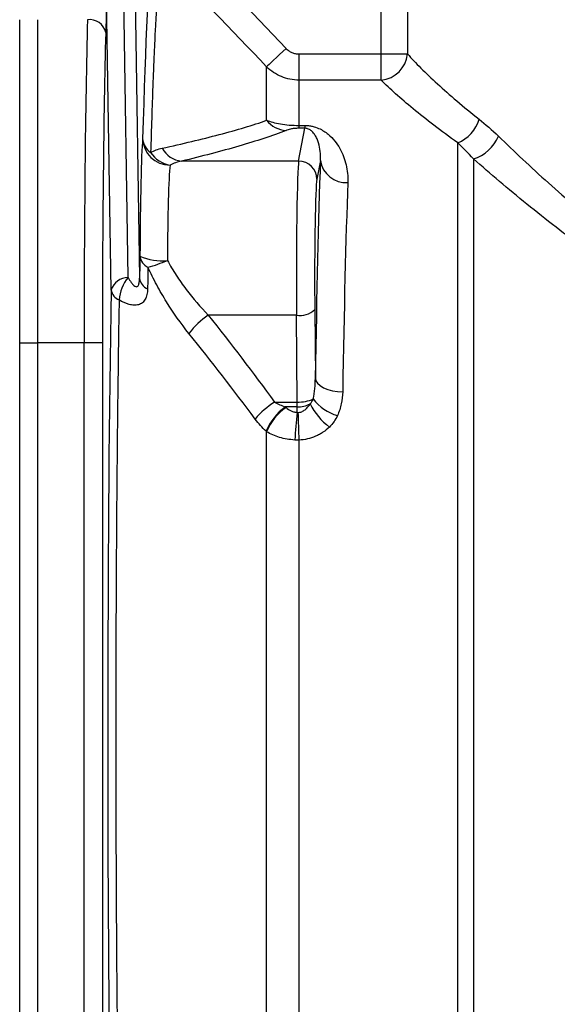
# Model space of a CAD drawing. Header units: millimetres. Extents: x 5 to 589, y 5 to 415.
# Tile 13 of 18: x 388 to 407, y 295 to 331. Entities that reach past the tile are written whole.
import ezdxf

# ---------------------------------------------------------------- set-up
doc = ezdxf.new("R2010")
doc.units = ezdxf.units.MM

msp = doc.modelspace()

# ---------------------------------------------------------------- linework, layer by layer
at = {"color": 7}
for p, q in [((401.919, 335.998), (401.919, 329.579)), ((400.962, 329.579), (400.962, 334.381)), ((391.969, 332.748), (392.14, 321.399)), ((391.722, 321.43), (391.555, 332.443)), ((390.94, 331.647), (390.906, 330.358)), ((391.101, 320.972), (390.94, 331.647)), ((387.766, 319.044), (387.766, 330.829)), ((388.433, 319.044), (388.433, 330.829)), ((397.957, 329.579), (397.957, 328.626)), ((397.957, 329.579), (400.962, 329.579)), ((400.962, 329.579), (401.919, 329.579)), ((400.962, 328.626), (400.962, 329.579)), ((396.778, 327.161), (396.778, 329.11)), ((397.957, 328.626), (397.957, 326.974)), ((400.962, 328.626), (397.957, 328.626)), ((397.945, 325.669), (398.169, 326.87)), ((397.957, 326.974), (398.169, 326.974)), ((397.957, 326.974), (397.957, 326.87)), ((398.169, 326.87), (397.957, 326.87)), ((398.169, 326.974), (398.169, 326.87)), ((403.749, 283.658), (403.749, 326.339)), ((397.945, 325.669), (393.672, 325.669)), ((398.74, 325.698), (398.612, 325.008)), ((404.327, 325.753), (404.327, 283.703)), ((397.867, 320.058), (394.649, 320.058)), ((397.894, 316.886), (397.867, 320.058)), ((398.534, 320.261), (398.555, 317.76)), ((387.766, 290.286), (387.766, 319.044)), ((387.766, 319.044), (388.433, 319.044)), ((388.433, 290.286), (388.433, 319.044)), ((390.117, 319.044), (388.433, 319.044)), ((390.117, 290.286), (390.117, 319.044)), ((390.783, 319.044), (390.117, 319.044)), ((390.783, 319.044), (390.783, 290.286)), ((397.067, 316.886), (397.894, 316.886)), ((397.464, 316.706), (397.485, 316.686)), ((397.894, 316.706), (397.464, 316.706)), ((397.894, 316.706), (397.894, 316.886)), ((397.897, 316.505), (397.894, 316.706)), ((396.778, 315.805), (396.756, 315.825)), ((396.778, 293.525), (396.778, 315.805)), ((397.957, 315.499), (397.957, 293.83))]:
    msp.add_line(p, q, dxfattribs=at)
at = {"color": 7, "flags": 128}
for points in [[(397.485, 329.784), (397.363, 329.667), (397.245, 329.554), (397.133, 329.448), (397.032, 329.351), (396.943, 329.267), (396.87, 329.197), (396.815, 329.144), (396.778, 329.11)], [(398.555, 317.76), (398.578, 317.664), (398.637, 317.571), (398.731, 317.486), (398.855, 317.41), (399.006, 317.348), (399.177, 317.301), (399.362, 317.271), (399.554, 317.26)]]:
    msp.add_lwpolyline(points, dxfattribs=at)
at = {"color": 7}
for centre, radius, start, end in [((390.312, 330.224), 0.609, 12.638, 96.8144), ((400.857, 329.688), 1.067, 275.6323, 354.1033), ((397.545, 327.765), 0.976, 218.2343, 266.4955), ((403.268, 327.562), 1.314, 291.4647, 344.0298), ((393.241, 326.518), 0.988, 181.7388, 270.6858), ((392.912, 326.533), 0.661, 183.9419, 236.2874), ((403.898, 327.138), 1.45, 287.2186, 337.3659), ((393.778, 326.59), 0.927, 208.7696, 263.4615), ((393.415, 326.56), 1.043, 213.5503, 261.062), ((397.946, 325.002), 0.666, 0.5158, 90.0249), ((399.667, 325.826), 0.935, 187.9112, 274.485), ((392.675, 322.275), 0.524, 187.4725, 244.3282), ((392.927, 323.876), 1.839, 245.1876, 277.1245), ((391.332, 326.107), 4.446, 284.5353, 294.2051), ((391.744, 320.751), 0.68, 91.8972, 161.0176), ((392.946, 320.466), 1.559, 141.7624, 174.7318), ((392.637, 321.472), 0.502, 188.3879, 246.0246), ((391.572, 321.052), 0.477, 189.6045, 248.094), ((396.432, 317.467), 3.145, 124.5425, 142.3583), ((398.008, 320.793), 0.748, 259.1902, 314.6861), ((398.756, 314.243), 3.137, 122.5874, 139.8177), ((398.635, 315.042), 2.036, 125.1387, 157.3541), ((398.657, 315.021), 2.036, 125.1326, 157.3417), ((397.945, 318.221), 1.336, 267.8107, 293.654), ((397.9, 317.683), 0.977, 269.6215, 298.285), ((400.512, 317.891), 2.4, 206.4189, 232.9713), ((399.814, 317.999), 1.668, 216.9078, 254.2426), ((413.367, 314.628), 15.583, 173.0837, 176.7843), ((449.724, 317.834), 51.82, 181.4723, 182.5823)]:
    msp.add_arc(centre, radius, start, end, dxfattribs=at)
for centre, major_axis, ratio, start_param, end_param in [((392.794, 304.665), (0, 30.043), 0.026195, 0.24237, 0.757753), ((390.536, 319.044), (0, 16.667), 0.025138, 0.785398, 1.570796), ((391.202, 319.044), (0, 16), 0.026186, 0.785398, 1.570796), ((392.293, 321.377), (0, 5.333), 0.026186, 0.290076, 1.414621), ((397.959, 321.377), (0, 4.333), 0.022157, 0.139626, 1.880152), ((399.148, 304.665), (0, 26.167), 0.026186, 0.637142, 1.046669), ((393.293, 321.377), (0, 4.333), 0.032229, 0.290076, 1.414621), ((398.625, 321.377), (0, 3.667), 0.026186, 0.139626, 1.880152), ((400.147, 304.665), (0, 25.167), 0.027226, 0.637142, 1.046669), ((392.794, 304.665), (0, 30.043), 0.026195, 0.947285, 0.980045), ((391.793, 304.665), (0, 31.044), 0.026195, 1.017735, 1.999333)]:
    msp.add_ellipse(centre, major_axis=major_axis, ratio=ratio, start_param=start_param, end_param=end_param, dxfattribs=at)
for points in [[(393.605, 333.83), (394.902, 332.485), (396.196, 331.137), (397.485, 329.784)], [(396.778, 329.11), (395.489, 330.46), (394.195, 331.805), (392.898, 333.148)], [(404.531, 327.2), (404.764, 327.016), (405, 326.81), (405.236, 326.58)], [(392.546, 325.983), (392.674, 326.058), (392.814, 326.11), (392.965, 326.143)], [(404.327, 325.753), (404.133, 325.968), (403.939, 326.163), (403.749, 326.339)], [(393.672, 325.669), (393.522, 325.639), (393.382, 325.594), (393.253, 325.53)], [(392.448, 321.803), (392.443, 321.543), (392.438, 321.279), (392.433, 321.013)], [(394.649, 320.058), (395.474, 319.014), (396.282, 317.958), (397.067, 316.886)], [(396.36, 316.267), (395.574, 317.321), (394.766, 318.36), (393.942, 319.388)], [(397.067, 316.886), (397.196, 316.815), (397.328, 316.757), (397.464, 316.706)], [(398.363, 316.823), (398.414, 316.875), (398.454, 316.933), (398.481, 316.997)], [(397.897, 316.505), (397.905, 316.503), (397.913, 316.502), (397.921, 316.503)], [(399.362, 316.393), (399.293, 316.239), (399.194, 316.099), (399.067, 315.975)], [(396.756, 315.825), (396.616, 315.956), (396.483, 316.101), (396.36, 316.267)], [(397.957, 315.499), (397.907, 315.499), (397.858, 315.5), (397.809, 315.502)]]:
    msp.add_open_spline(points, degree=3, dxfattribs=at)
for points, knots in [([(392.898, 333.148), (392.881, 332.997), (392.865, 332.825), (392.832, 332.443), (392.816, 332.234), (392.769, 331.55), (392.739, 331.021), (392.694, 330.119), (392.68, 329.8), (392.658, 329.294), (392.651, 329.12), (392.637, 328.765), (392.63, 328.584), (392.596, 327.656), (392.57, 326.851), (392.546, 325.983)], [0, 0, 0, 0, 0.125, 0.125, 0.25, 0.25, 0.5, 0.5, 0.625, 0.625, 0.6875, 0.6875, 0.75, 0.75, 1, 1, 1, 1]), ([(397.485, 329.784), (397.516, 329.751), (397.549, 329.723), (397.621, 329.672), (397.66, 329.65), (397.74, 329.615), (397.782, 329.602), (397.868, 329.583), (397.912, 329.579), (397.957, 329.579)], [0, 0, 0, 0, 0.25, 0.25, 0.5, 0.5, 0.75, 0.75, 1, 1, 1, 1]), ([(401.919, 329.579), (402.206, 329.256), (402.573, 328.889), (403.447, 328.089), (403.954, 327.656), (404.531, 327.2)], [0, 0, 0, 0, 0.5, 0.5, 1, 1, 1, 1]), ([(397.957, 328.626), (397.847, 328.626), (397.736, 328.637), (397.523, 328.68), (397.419, 328.711), (397.217, 328.794), (397.12, 328.846), (396.94, 328.965), (396.856, 329.033), (396.778, 329.11)], [0, 0, 0, 0, 0.25, 0.25, 0.5, 0.5, 0.75, 0.75, 1, 1, 1, 1]), ([(403.749, 326.339), (403.134, 326.777), (402.594, 327.193), (401.661, 327.963), (401.269, 328.316), (400.962, 328.626)], [0, 0, 0, 0, 0.5, 0.5, 1, 1, 1, 1]), ([(392.965, 326.143), (393.706, 326.305), (394.408, 326.471), (395.694, 326.809), (396.278, 326.982), (396.778, 327.161)], [0, 0, 0, 0, 0.5, 0.5, 1, 1, 1, 1]), ([(396.778, 327.161), (396.847, 327.135), (396.922, 327.111), (397.089, 327.066), (397.181, 327.046), (397.382, 327.012), (397.49, 326.998), (397.717, 326.979), (397.837, 326.974), (397.957, 326.974)], [0, 0, 0, 0, 0.25, 0.25, 0.5, 0.5, 0.75, 0.75, 1, 1, 1, 1]), ([(397.485, 326.791), (396.987, 326.595), (396.404, 326.404), (395.119, 326.031), (394.417, 325.848), (393.672, 325.669)], [0, 0, 0, 0, 0.5, 0.5, 1, 1, 1, 1]), ([(397.957, 326.87), (397.924, 326.87), (397.892, 326.869), (397.832, 326.865), (397.804, 326.863), (397.73, 326.854), (397.688, 326.847), (397.616, 326.832), (397.585, 326.824), (397.531, 326.808), (397.507, 326.8), (397.485, 326.791)], [0, 0, 0, 0, 0.125, 0.125, 0.25, 0.25, 0.5, 0.5, 0.75, 0.75, 1, 1, 1, 1]), ([(398.169, 326.974), (398.217, 326.974), (398.264, 326.971), (398.356, 326.961), (398.402, 326.953), (398.529, 326.924), (398.607, 326.897), (398.746, 326.837), (398.807, 326.803), (398.922, 326.731), (398.974, 326.692), (399.116, 326.574), (399.196, 326.49), (399.336, 326.316), (399.397, 326.224), (399.555, 325.942), (399.629, 325.744), (399.726, 325.332), (399.748, 325.118), (399.74, 324.894)], [0, 0, 0, 0, 0.03125, 0.03125, 0.0625, 0.0625, 0.125, 0.125, 0.1875, 0.1875, 0.25, 0.25, 0.375, 0.375, 0.5, 0.5, 0.75, 0.75, 1, 1, 1, 1]), ([(398.74, 325.698), (398.748, 325.81), (398.746, 325.919), (398.723, 326.131), (398.703, 326.233), (398.657, 326.383), (398.639, 326.433), (398.597, 326.53), (398.572, 326.577), (398.527, 326.647), (398.511, 326.67), (398.474, 326.716), (398.453, 326.738), (398.405, 326.783), (398.378, 326.804), (398.322, 326.835), (398.301, 326.845), (398.261, 326.858), (398.246, 326.862), (398.21, 326.868), (398.19, 326.87), (398.169, 326.87)], [0, 0, 0, 0, 0.25, 0.25, 0.5, 0.5, 0.625, 0.625, 0.75, 0.75, 0.8125, 0.8125, 0.875, 0.875, 0.9375, 0.9375, 0.96875, 0.96875, 0.984375, 0.984375, 1, 1, 1, 1]), ([(405.236, 326.58), (405.809, 326.024), (406.417, 325.453), (407.708, 324.299), (408.389, 323.715), (409.113, 323.133)], [0, 0, 0, 0, 0.5, 0.5, 1, 1, 1, 1]), ([(408.463, 322.416), (407.693, 322.977), (406.967, 323.542), (405.59, 324.659), (404.939, 325.213), (404.327, 325.753)], [0, 0, 0, 0, 0.5, 0.5, 1, 1, 1, 1]), ([(393.942, 319.388), (393.65, 319.752), (393.378, 320.134), (393.001, 320.738), (392.881, 320.945), (392.652, 321.37), (392.546, 321.585), (392.448, 321.803)], [0, 0, 0, 0, 0.5, 0.5, 0.75, 0.75, 1, 1, 1, 1]), ([(393.155, 322.051), (393.255, 321.867), (393.363, 321.687), (393.594, 321.334), (393.715, 321.162), (394.092, 320.664), (394.363, 320.353), (394.649, 320.058)], [0, 0, 0, 0, 0.25, 0.25, 0.5, 0.5, 1, 1, 1, 1]), ([(391.722, 321.43), (391.759, 321.365), (391.797, 321.303), (391.858, 321.219), (391.879, 321.193), (391.923, 321.146), (391.945, 321.126), (391.991, 321.097), (392.016, 321.087), (392.052, 321.093), (392.063, 321.098), (392.084, 321.117), (392.093, 321.13), (392.117, 321.177), (392.126, 321.219), (392.138, 321.306), (392.14, 321.352), (392.14, 321.399)], [0, 0, 0, 0, 0.25, 0.25, 0.375, 0.375, 0.5, 0.5, 0.625, 0.625, 0.6875, 0.6875, 0.75, 0.75, 0.875, 0.875, 1, 1, 1, 1]), ([(392.433, 321.013), (392.432, 320.94), (392.424, 320.872), (392.396, 320.744), (392.375, 320.684), (392.333, 320.609), (392.317, 320.585), (392.282, 320.543), (392.263, 320.523), (392.201, 320.473), (392.154, 320.449), (392.051, 320.42), (391.996, 320.414), (391.881, 320.419), (391.822, 320.429), (391.64, 320.479), (391.517, 320.536), (391.394, 320.609)], [0, 0, 0, 0, 0.125, 0.125, 0.25, 0.25, 0.3125, 0.3125, 0.375, 0.375, 0.5, 0.5, 0.625, 0.625, 0.75, 0.75, 1, 1, 1, 1]), ([(391.394, 320.609), (391.385, 320.077), (391.377, 319.535), (391.361, 318.433), (391.353, 317.874), (391.333, 316.179), (391.321, 315.022), (391.306, 313.248), (391.301, 312.65), (391.295, 311.742), (391.293, 311.438), (391.289, 310.827), (391.288, 310.522), (391.28, 308.993), (391.276, 307.766), (391.272, 305.304), (391.272, 304.07), (391.275, 302.521), (391.275, 302.211), (391.277, 301.591), (391.278, 301.28), (391.281, 300.35), (391.283, 299.735), (391.292, 297.905), (391.3, 296.706), (391.32, 294.348), (391.332, 293.189), (391.346, 292.052)], [0, 0, 0, 0, 0.0625, 0.0625, 0.125, 0.125, 0.25, 0.25, 0.3125, 0.3125, 0.34375, 0.34375, 0.375, 0.375, 0.5, 0.5, 0.625, 0.625, 0.65625, 0.65625, 0.6875, 0.6875, 0.75, 0.75, 0.875, 0.875, 1, 1, 1, 1]), ([(398.481, 316.997), (398.506, 317.123), (398.524, 317.25), (398.548, 317.505), (398.554, 317.632), (398.555, 317.76)], [0, 0, 0, 0, 0.5, 0.5, 1, 1, 1, 1]), ([(399.554, 317.26), (399.552, 317.113), (399.535, 316.967), (399.471, 316.678), (399.424, 316.533), (399.362, 316.393)], [0, 0, 0, 0, 0.5, 0.5, 1, 1, 1, 1]), ([(397.485, 316.686), (397.538, 316.636), (397.6, 316.594), (397.706, 316.547), (397.743, 316.534), (397.819, 316.515), (397.857, 316.508), (397.897, 316.505)], [0, 0, 0, 0, 0.5, 0.5, 0.75, 0.75, 1, 1, 1, 1]), ([(397.921, 316.503), (397.969, 316.505), (398.016, 316.516), (398.103, 316.552), (398.144, 316.578), (398.256, 316.667), (398.314, 316.741), (398.363, 316.823)], [0, 0, 0, 0, 0.25, 0.25, 0.5, 0.5, 1, 1, 1, 1]), ([(399.067, 315.975), (398.995, 315.905), (398.918, 315.842), (398.792, 315.757), (398.749, 315.73), (398.659, 315.681), (398.612, 315.658), (398.47, 315.596), (398.372, 315.564), (398.169, 315.517), (398.063, 315.503), (397.957, 315.499)], [0, 0, 0, 0, 0.25, 0.25, 0.375, 0.375, 0.5, 0.5, 0.75, 0.75, 1, 1, 1, 1]), ([(397.809, 315.502), (397.711, 315.508), (397.616, 315.519), (397.429, 315.55), (397.338, 315.571), (397.162, 315.623), (397.079, 315.653), (396.921, 315.723), (396.847, 315.762), (396.778, 315.805)], [0, 0, 0, 0, 0.25, 0.25, 0.5, 0.5, 0.75, 0.75, 1, 1, 1, 1])]:
    msp.add_open_spline(points, degree=3, knots=knots, dxfattribs=at)

doc.saveas('drawing.dxf')
